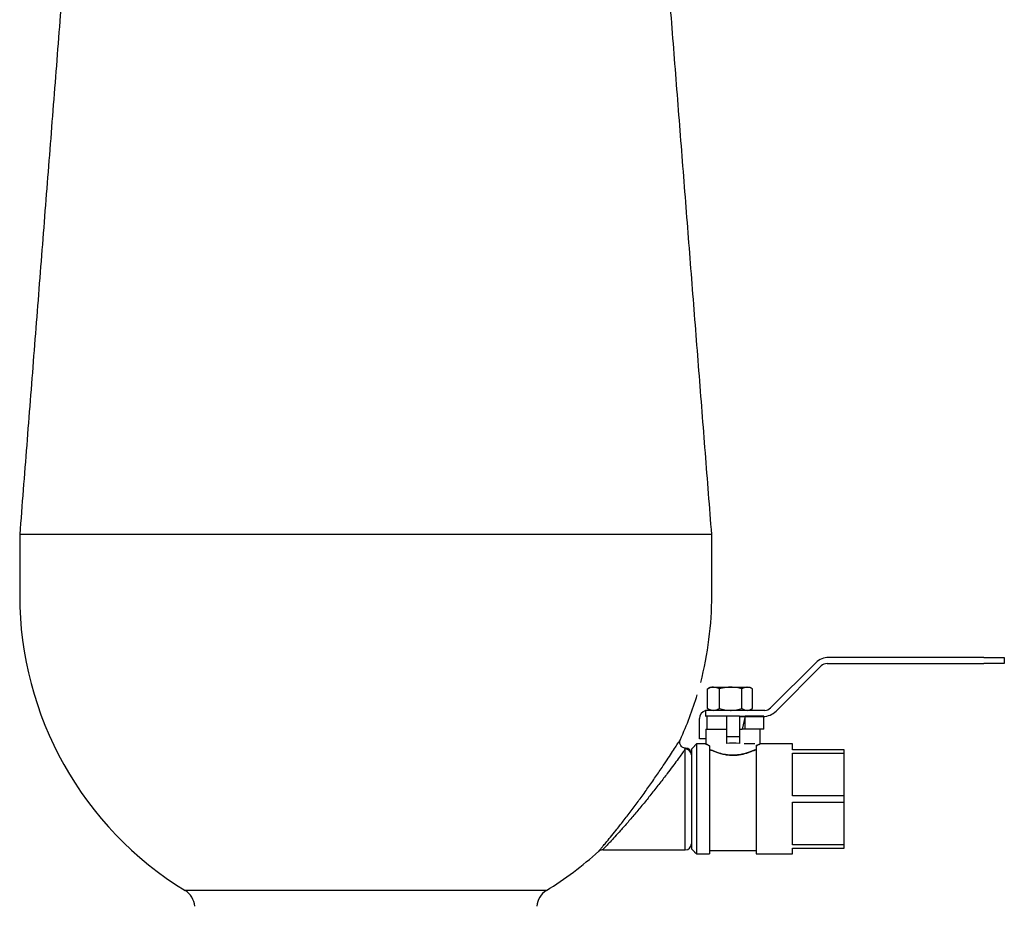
# Model space of a CAD drawing. Extents: x -644 to 6742, y -4733 to 593.
# Tile 46 of 53: x 4924 to 5407, y -1613 to -1177. Entities that reach past the tile are written whole.
import ezdxf

# ---------------------------------------------------------------- set-up
doc = ezdxf.new("R2010")
doc.units = 0
doc.header["$LTSCALE"] = 25
doc.layers.get('0').update_dxf_attribs({"linetype": 'CONTINUOUS'})

msp = doc.modelspace()

# ---------------------------------------------------------------- linework, layer by layer
at = {"color": 7, "linetype": 'CONTINUOUS'}
for p, q in [((5263.68, -1430.27), (4923.68, -1430.27)), ((5314.75, -1493.33), (5292.56, -1515.52)), ((5320.29, -1493.7), (5397.39, -1493.7)), ((5397.39, -1490.7), (5321.12, -1490.7)), ((5397.39, -1490.7), (5407.39, -1490.7)), ((5407.39, -1493.7), (5397.39, -1493.7)), ((5407.39, -1490.7), (5407.39, -1493.7)), ((5295.27, -1517.06), (5317.46, -1494.87)), ((5261.64, -1515.85), (5261.64, -1506.17)), ((5263.11, -1505.32), (5264.54, -1505.32)), ((5264.54, -1505.32), (5272.94, -1505.32)), ((5267.44, -1515.85), (5267.44, -1506.17)), ((5272.94, -1505.32), (5281.03, -1505.32)), ((5278.43, -1515.85), (5278.43, -1506.17)), ((5281.03, -1505.32), (5282.16, -1505.32)), ((5283.62, -1515.85), (5283.62, -1506.17)), ((5260.63, -1516.82), (5260.63, -1519.7)), ((5289.73, -1516.7), (5261.63, -1516.7)), ((5257.63, -1530.7), (5257.63, -1520.7)), ((5277.22, -1519.55), (5260.63, -1519.55)), ((5270.86, -1519.55), (5270.86, -1529.73)), ((5277.09, -1519.7), (5288.9, -1519.7)), ((5277.22, -1519.55), (5277.22, -1529.73)), ((5277.22, -1519.55), (5280.02, -1519.55)), ((5280.02, -1519.55), (5278.61, -1525.91)), ((5280.02, -1519.55), (5289.19, -1519.55)), ((5280.02, -1525.91), (5280.02, -1519.55)), ((5289.19, -1519.55), (5280.02, -1519.55)), ((5289.19, -1525.91), (5289.19, -1519.55)), ((5260.68, -1525.91), (5270.86, -1525.91)), ((5277.22, -1525.91), (5278.61, -1525.91)), ((5280.02, -1525.91), (5278.61, -1525.91)), ((5289.19, -1525.91), (5280.02, -1525.91)), ((5256.22, -1533.23), (5256.22, -1560.27)), ((5260.63, -1530.7), (5257.63, -1530.7)), ((5277.22, -1529.73), (5270.86, -1529.73)), ((5270.86, -1529.73), (5270.86, -1533.01)), ((5277.22, -1529.73), (5277.22, -1533.01)), ((5279.56, -1533.07), (5280.27, -1533.07)), ((5280.27, -1533.07), (5284.85, -1533.07)), ((5303.31, -1536.09), (5303.31, -1533.23)), ((5250.68, -1585.27), (5250.68, -1535.7)), ((5253.68, -1535.77), (5253.68, -1584.77)), ((5262.59, -1534.12), (5262.59, -1587.31)), ((5285.49, -1534.12), (5285.49, -1587.31)), ((5328.76, -1536.09), (5303.31, -1536.09)), ((5303.31, -1537.69), (5328.76, -1537.69)), ((5303.31, -1558.67), (5303.31, -1537.69)), ((5328.76, -1537.69), (5328.76, -1536.09)), ((5328.76, -1558.67), (5328.76, -1537.69)), ((5256.22, -1560.27), (5256.22, -1587.31)), ((5328.76, -1558.67), (5303.31, -1558.67)), ((5303.31, -1582.85), (5303.31, -1561.87)), ((5303.31, -1561.87), (5328.76, -1561.87)), ((5328.76, -1561.87), (5328.76, -1558.67)), ((5328.76, -1582.85), (5328.76, -1561.87)), ((5328.76, -1582.85), (5303.31, -1582.85)), ((5303.31, -1584.45), (5328.76, -1584.45)), ((5303.31, -1587.31), (5303.31, -1584.45)), ((5328.76, -1584.45), (5328.76, -1582.85)), ((5182.46, -1605.25), (5004.9, -1605.25))]:
    msp.add_line(p, q, dxfattribs=at)
for centre, radius, start, end in [((5093.68, -1460.27), 170, 180, 238.5186), ((5093.68, -1460.27), 170, 345.4414, 0), ((5321.12, -1499.7), 9, 90, 135), ((5320.29, -1497.7), 4, 90, 135), ((5093.68, -1460.27), 170, 335.3919, 343.3394), ((5261.63, -1520.7), 4, 104.4775, 180), ((5261.63, -1520.7), 4, 90, 104.4775), ((5288.9, -1510.7), 9, 270, 315), ((5289.73, -1512.7), 4, 270, 315), ((5250.7, -1538.67), 2.97, 0.4994, 90.4912), ((5250.68, -1538.26), 3, 359.9993, 87.22), ((5093.68, -1460.27), 170, 301.4814, 312.3094), ((5250.68, -1582.27), 3, 270, 0), ((4999.68, -1613.78), 10, 4.1645, 58.5186), ((5187.68, -1613.78), 10, 121.4814, 175.8355)]:
    msp.add_arc(centre, radius, start, end, dxfattribs=at)
msp.add_ellipse((5274.04, -1540.8), major_axis=(13.36, 0), ratio=0.6, start_param=1.330392, end_param=1.811201, dxfattribs=at)
for points in [[(4951.11, -1079.13), (4923.68, -1430.27)], [(5263.68, -1430.27), (5238.53, -1108.41)], [(4923.68, -1430.27), (4923.68, -1460.27)], [(5263.68, -1460.27), (5263.68, -1430.27)], [(5261.64, -1506.17), (5261.83, -1506.08)], [(5263.11, -1505.32), (5261.82, -1506.06)], [(5283.44, -1506.06), (5282.16, -1505.32)], [(5261.83, -1515.94), (5261.64, -1515.85)], [(5261.82, -1515.95), (5263.11, -1516.7)], [(5282.16, -1516.7), (5283.44, -1515.95)], [(5261.31, -1519.55), (5261.31, -1525.91)], [(5260.68, -1525.91), (5260.68, -1533.25)], [(5287.4, -1533.25), (5287.4, -1525.91)], [(5256.22, -1533.23), (5253.68, -1535.77)], [(5260.68, -1533.23), (5256.22, -1533.23)], [(5303.31, -1533.23), (5287.4, -1533.23)], [(5250.81, -1535.32), (5250.81, -1535.33)], [(5208.1, -1585.98), (5208.08, -1586.01)], [(5210.11, -1585.22), (5210.12, -1585.21)], [(5210.12, -1585.27), (5250.68, -1585.27)], [(5253.68, -1584.77), (5256.22, -1587.31)], [(5262.59, -1585.59), (5285.49, -1585.59)], [(5256.22, -1587.31), (5262.59, -1587.31)], [(5285.49, -1587.31), (5303.31, -1587.31)]]:
    msp.add_open_spline(points, degree=1, dxfattribs=at)
for points, knots in [([(5264.54, -1505.32), (5264.28, -1505.33), (5263.29, -1505.38), (5262.34, -1505.83), (5261.64, -1506.17)], [0, 0, 0, 0, 0.268633, 1, 1, 1, 1]), ([(5267.44, -1506.17), (5267.2, -1506.04), (5266.25, -1505.54), (5265.27, -1505.41), (5264.54, -1505.32)], [0, 0, 0, 0, 0.2575523, 1, 1, 1, 1]), ([(5272.94, -1505.32), (5272.81, -1505.32), (5271.82, -1505.33), (5269.96, -1505.51), (5268.28, -1505.95), (5267.44, -1506.17)], [0, 0, 0, 0, 0.070092, 0.530785, 1, 1, 1, 1]), ([(5278.43, -1506.17), (5277.54, -1505.93), (5275.74, -1505.45), (5273.88, -1505.36), (5272.94, -1505.32)], [0, 0, 0, 0, 0.495459, 1, 1, 1, 1]), ([(5281.03, -1505.32), (5280.97, -1505.32), (5280.5, -1505.33), (5279.62, -1505.51), (5278.83, -1505.95), (5278.43, -1506.17)], [0, 0, 0, 0, 0.070092, 0.530786, 1, 1, 1, 1]), ([(5283.62, -1506.17), (5283.2, -1505.93), (5282.35, -1505.45), (5281.47, -1505.36), (5281.03, -1505.32)], [0, 0, 0, 0, 0.495458, 1, 1, 1, 1]), ([(5261.64, -1515.85), (5262.34, -1516.18), (5263.29, -1516.64), (5264.28, -1516.68), (5264.54, -1516.7)], [0, 0, 0, 0, 0.731366, 1, 1, 1, 1]), ([(5264.54, -1516.7), (5265.27, -1516.6), (5266.25, -1516.47), (5267.2, -1515.97), (5267.44, -1515.85)], [0, 0, 0, 0, 0.7424477, 1, 1, 1, 1]), ([(5267.44, -1515.85), (5268.33, -1516.08), (5270.13, -1516.56), (5272, -1516.65), (5272.94, -1516.7)], [0, 0, 0, 0, 0.495458, 1, 1, 1, 1]), ([(5272.94, -1516.7), (5273.07, -1516.7), (5274.05, -1516.69), (5275.91, -1516.5), (5277.59, -1516.07), (5278.43, -1515.85)], [0, 0, 0, 0, 0.070092, 0.530785, 1, 1, 1, 1]), ([(5278.43, -1515.85), (5278.85, -1516.08), (5279.71, -1516.56), (5280.58, -1516.65), (5281.03, -1516.7)], [0, 0, 0, 0, 0.495458, 1, 1, 1, 1]), ([(5281.03, -1516.7), (5281.09, -1516.7), (5281.56, -1516.69), (5282.43, -1516.5), (5283.22, -1516.07), (5283.62, -1515.85)], [0, 0, 0, 0, 0.070091, 0.530786, 1, 1, 1, 1]), ([(5289.19, -1519.55), (5288.64, -1519.55), (5287.54, -1519.55), (5285.34, -1519.55), (5282.84, -1519.55), (5280.96, -1519.55), (5280.02, -1519.55)], [0, 0, 0, 0, 0.248086, 0.5, 0.751914, 1, 1, 1, 1]), ([(5211.6, -1581.85), (5212.34, -1580.95), (5213.86, -1579.12), (5216.79, -1575.5), (5220.2, -1571.17), (5224.03, -1566.17), (5227.96, -1560.88), (5231.86, -1555.48), (5235.68, -1550.03), (5238.99, -1545.18), (5241.77, -1541.01), (5244, -1537.63), (5245.88, -1534.74), (5247.23, -1532.64), (5248, -1531.42), (5248.3, -1530.95), (5248.24, -1531.05), (5248.23, -1531.06)], [0, 0, 0, 0, 0.064295, 0.130442, 0.210431, 0.292733, 0.373562, 0.456443, 0.538284, 0.622667, 0.686132, 0.751261, 0.814806, 0.880791, 0.935765, 0.992778, 1, 1, 1, 1]), ([(5250.81, -1535.36), (5250.79, -1535.36), (5250.48, -1535.39), (5249.86, -1535.2), (5249.06, -1534.78), (5248.45, -1534.13), (5248.09, -1533.42), (5247.93, -1532.76), (5247.92, -1532.17), (5248, -1531.68), (5248.11, -1531.32), (5248.2, -1531.13), (5248.23, -1531.06)], [0, 0, 0, 0, 0.008797, 0.157959, 0.313787, 0.468599, 0.598619, 0.711707, 0.81, 0.893415, 0.960715, 1, 1, 1, 1]), ([(5262.59, -1534.12), (5262.26, -1533.97), (5261.6, -1533.68), (5260.98, -1533.37), (5260.65, -1533.22), (5260.67, -1533.23), (5261.02, -1533.4), (5261.63, -1533.69), (5262.27, -1533.98), (5262.59, -1534.12)], [0, 0, 0, 0, 0.143605, 0.291096, 0.434791, 0.583054, 0.720511, 0.861783, 1, 1, 1, 1]), ([(5285.49, -1534.12), (5285.82, -1533.97), (5286.48, -1533.68), (5287.1, -1533.37), (5287.43, -1533.22), (5287.41, -1533.23), (5287.06, -1533.4), (5286.44, -1533.69), (5285.81, -1533.98), (5285.49, -1534.12)], [0, 0, 0, 0, 0.143605, 0.291096, 0.434791, 0.583054, 0.720511, 0.861783, 1, 1, 1, 1]), ([(5250.68, -1535.7), (5250.45, -1536.02), (5249.97, -1536.69), (5248.57, -1538.63), (5246.69, -1541.22), (5244.4, -1544.33), (5241.59, -1548.08), (5238.21, -1552.5), (5234.36, -1557.41), (5230.36, -1562.36), (5226.4, -1567.12), (5222.48, -1571.7), (5219.02, -1575.61), (5216.04, -1578.91), (5213.87, -1581.25), (5212.26, -1582.97), (5211.15, -1584.13), (5210.42, -1584.9), (5210.05, -1585.28), (5210.1, -1585.23), (5210.11, -1585.22)], [0, 0, 0, 0, 0.048544, 0.103882, 0.161551, 0.217635, 0.275255, 0.348434, 0.423875, 0.496592, 0.571022, 0.642831, 0.716468, 0.773546, 0.832086, 0.871165, 0.911061, 0.948776, 0.987605, 1, 1, 1, 1]), ([(5250.68, -1535.7), (5250.75, -1535.51), (5250.84, -1535.24), (5250.82, -1535.31), (5250.81, -1535.32)], [0, 0, 0, 0, 0.732129, 1, 1, 1, 1]), ([(5262.59, -1535.9), (5263.02, -1536.1), (5263.89, -1536.5), (5265.57, -1537.17), (5267.49, -1537.81), (5269.59, -1538.34), (5271.8, -1538.67), (5273.98, -1538.8), (5276.11, -1538.69), (5278.78, -1538.31), (5281.26, -1537.62), (5283.39, -1536.83), (5284.64, -1536.29), (5285.26, -1536.01), (5285.49, -1535.9)], [0, 0, 0, 0, 0.085275, 0.170574, 0.255934, 0.341233, 0.420711, 0.500136, 0.573666, 0.647234, 0.793215, 0.873218, 0.953216, 1, 1, 1, 1]), ([(5285.49, -1535.9), (5285.06, -1536.1), (5284.19, -1536.5), (5282.51, -1537.17), (5280.59, -1537.81), (5278.49, -1538.34), (5276.28, -1538.67), (5274.09, -1538.8), (5271.97, -1538.69), (5269.3, -1538.31), (5266.81, -1537.62), (5264.69, -1536.83), (5263.44, -1536.29), (5262.82, -1536.01), (5262.59, -1535.9)], [0, 0, 0, 0, 0.0852751, 0.1705742, 0.2559337, 0.3412334, 0.4207106, 0.5001356, 0.5736662, 0.6472338, 0.7932153, 0.8732178, 0.9532164, 1, 1, 1, 1]), ([(5208.08, -1586.01), (5208.08, -1586.01), (5208.05, -1586.05), (5208.4, -1585.64), (5209.1, -1584.82), (5210.18, -1583.55), (5211.12, -1582.42), (5211.6, -1581.85)], [0, 0, 0, 0, 0.0160988, 0.2561875, 0.5030305, 0.748859, 1, 1, 1, 1]), ([(5208.11, -1585.99), (5208.17, -1585.93), (5208.32, -1585.79), (5208.66, -1585.56), (5209.2, -1585.31), (5209.71, -1585.16), (5210.05, -1585.19), (5210.11, -1585.19)], [0, 0, 0, 0, 0.11565, 0.300778, 0.546399, 0.912472, 1, 1, 1, 1])]:
    msp.add_open_spline(points, degree=3, knots=knots, dxfattribs=at)

doc.saveas('drawing.dxf')
